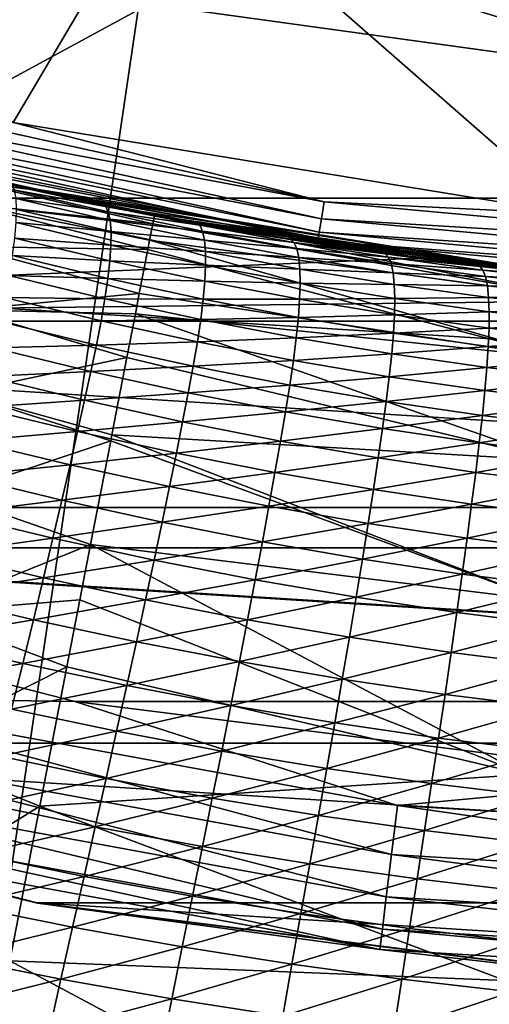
# Model space of a CAD drawing. Header units: metres. Extents: x -25 to 33, y -129 to 30.
# Tile 32 of 84: x -4.75 to -2.46, y -24.95 to -20.15. Entities that reach past the tile are written whole.
import ezdxf

# ---------------------------------------------------------------- set-up
doc = ezdxf.new("R2010")
doc.units = ezdxf.units.M
doc.layers.add('solid_BIDET-ACTIVO_SW0001', color=7, linetype='CONTINUOUS')

msp = doc.modelspace()

# ---------------------------------------------------------------- linework, layer by layer
at = {"layer": 'solid_BIDET-ACTIVO_SW0001'}
for points in [[(-18.012852, -17.456478, 136.924667), (-17.217073, -22.117046, 137.318146), (0.60133, -17.505646, 136.979309)], [(-17.217073, -22.117046, 137.318146), (-16.422796, -26.764978, 137.761902), (0.60133, -17.505646, 136.979309)], [(-16.422796, -26.764978, 137.761902), (0.923528, -26.885298, 137.834549), (0.60133, -17.505646, 136.979309)], [(15, -17.783419, 104), (-15, -93.47686, 104), (15, -93.47686, 104)], [(4.170335, -20.070393, 104), (-15, -93.47686, 104), (15, -17.783419, 104)], [(-4.784013, -20.652565, 108), (-6.622768, -18.642231, 108), (-4.024666, -19.369257, 108)], [(-15.871396, -19.18504, 9), (15.87161, -19.184862, 9), (13.344159, -21.022268, 9)], [(-15.871396, -19.18504, 9), (13.344159, -21.022268, 9), (-13.34397, -21.022388, 9)], [(-4.170156, -20.070431, 104), (-6.862266, -19.317131, 104), (-15, -93.47686, 104)], [(-2.048757, -21.100185, 108), (-4.784013, -20.652565, 108), (-4.024666, -19.369257, 108)], [(-2.048757, -21.100185, 108), (-4.024666, -19.369257, 108), (-1.352974, -19.737249, 108)], [(0, -20.243784, 106.018234), (-1.352974, -19.737249, 108), (-2.642344, -20.070595, 106.018234)], [(4.170335, -20.070393, 104), (1.401935, -20.451702, 104), (-15, -93.47686, 104)], [(-1.401779, -20.451714, 104), (-4.170156, -20.070431, 104), (-15, -93.47686, 104)], [(-2.642344, -20.070595, 106.018234), (-4.170156, -20.070431, 104), (-1.401779, -20.451714, 104)], [(0, -20.243784, 106.018234), (-2.642344, -20.070595, 106.018234), (-1.401779, -20.451714, 104)], [(1.401935, -20.451702, 104), (-1.401779, -20.451714, 104), (-15, -93.47686, 104)], [(-5.903835, -20.544968, 108.05735), (-5.880717, -20.464518, 108.014687), (-3.269462, -21.040197, 108.014687)], [(-3.269462, -21.040197, 108.014687), (-5.880717, -20.464518, 108.014687), (-4.784013, -20.652565, 108)], [(-5.922175, -20.608789, 108.123817), (-5.903835, -20.544968, 108.05735), (-3.282315, -21.122911, 108.05735)], [(-3.282315, -21.122911, 108.05735), (-5.903835, -20.544968, 108.05735), (-3.269462, -21.040197, 108.014687)], [(-5.933938, -20.649721, 108.207565), (-5.922175, -20.608789, 108.123817), (-3.292511, -21.188528, 108.123817)], [(-3.292511, -21.188528, 108.123817), (-5.922175, -20.608789, 108.123817), (-3.282315, -21.122911, 108.05735)], [(-3.29905, -21.230612, 108.207565), (-5.933938, -20.649721, 108.207565), (-3.292511, -21.188528, 108.123817)], [(-3.29905, -21.230612, 108.207565), (-4.801192, -20.957064, 108.300003), (-5.933938, -20.649721, 108.207565)], [(-3.269462, -21.040197, 108.014687), (-4.784013, -20.652565, 108), (-2.048757, -21.100185, 108)], [(-2.808137, -21.315229, 14), (-5.562371, -20.767395, 14), (-10.181882, -21.622168, 14)], [(-5.329843, -20.828894, 72.077637), (-5.562371, -20.767395, 14), (-2.808137, -21.315229, 14)], [(-5.329843, -20.828894, 72.077637), (-2.808137, -21.315229, 14), (-4.708352, -20.978117, 72.015648)], [(-4.954183, -20.950109, 72.787956), (-5.329843, -20.828894, 72.077637), (-4.708352, -20.978117, 72.015648)], [(-4.807146, -20.946548, 127.040718), (-5.018242, -20.906153, 126.771698), (-4.663294, -20.98818, 126.771698)], [(-4.801192, -20.957064, 108.300003), (-4.663294, -20.98818, 126.771698), (-5.018242, -20.906153, 126.771698)], [(-5.012037, -21.048872, 73.69931), (-4.954183, -20.950109, 72.787956), (-4.103165, -21.147228, 72.911377)], [(-4.954183, -20.950109, 72.787956), (-4.095238, -21.106375, 72), (-4.103165, -21.147228, 72.911377)], [(-4.954183, -20.950109, 72.787956), (-4.708352, -20.978117, 72.015648), (-4.095238, -21.106375, 72)], [(-4.350384, -21.048605, 127.040581), (-4.807146, -20.946548, 127.040718), (-4.663294, -20.98818, 126.771698)], [(-4.790279, -20.956923, 127.310486), (-4.807146, -20.946548, 127.040718), (-4.350384, -21.048605, 127.040581)], [(-4.801192, -20.957064, 108.300003), (-2.028115, -21.404129, 108.300003), (-4.663294, -20.98818, 126.771698)], [(-3.29905, -21.230612, 108.207565), (-2.028115, -21.404129, 108.300003), (-4.801192, -20.957064, 108.300003)], [(-4.333136, -21.060858, 127.310272), (-4.790279, -20.956923, 127.310486), (-4.350384, -21.048605, 127.040581)], [(-4.777789, -20.982512, 127.578835), (-4.790279, -20.956923, 127.310486), (-4.333136, -21.060858, 127.310272)], [(-4.708352, -20.978117, 72.015648), (-2.808137, -21.315229, 14), (-4.095238, -21.106375, 72)], [(-13.34397, -21.022388, 9), (13.344159, -21.022268, 9), (10.598993, -22.531054, 9)], [(-13.34397, -21.022388, 9), (10.598993, -22.531054, 9), (-10.598856, -22.53112, 9)], [(-4.319983, -21.088156, 127.578453), (-4.777789, -20.982512, 127.578835), (-4.333136, -21.060858, 127.310272)], [(-4.769588, -21.023685, 127.846985), (-4.777789, -20.982512, 127.578835), (-4.319983, -21.088156, 127.578453)], [(-4.310838, -21.130852, 127.846222), (-4.769588, -21.023685, 127.846985), (-4.319983, -21.088156, 127.578453)], [(-4.766521, -21.076668, 128.113724), (-4.769588, -21.023685, 127.846985), (-4.310838, -21.130852, 127.846222)], [(-4.350384, -21.048605, 127.040581), (-4.663294, -20.98818, 126.771698), (-4.299979, -21.065617, 126.771698)], [(-2.028115, -21.404129, 108.300003), (-4.299979, -21.065617, 126.771698), (-4.663294, -20.98818, 126.771698)], [(-5.012037, -21.048872, 73.69931), (-4.103165, -21.147228, 72.911377), (-4.118686, -21.227221, 73.56424)], [(-5.012037, -21.048872, 73.69931), (-4.118686, -21.227221, 73.56424), (-4.127335, -21.271795, 73.828041)], [(-5.008961, -21.258068, 74.631821), (-5.012037, -21.048872, 73.69931), (-4.127335, -21.271795, 73.828041)], [(-4.350384, -21.048605, 127.040581), (-4.299979, -21.065617, 126.771698), (-3.928018, -21.138134, 126.771698)], [(-3.89217, -21.140491, 127.040573), (-4.350384, -21.048605, 127.040581), (-3.928018, -21.138134, 126.771698)], [(-4.333136, -21.060858, 127.310272), (-4.350384, -21.048605, 127.040581), (-3.89217, -21.140491, 127.040573)], [(-3.874989, -21.154394, 127.310326), (-4.333136, -21.060858, 127.310272), (-3.89217, -21.140491, 127.040573)], [(-4.319983, -21.088156, 127.578453), (-4.333136, -21.060858, 127.310272), (-3.874989, -21.154394, 127.310326)], [(-2.028115, -21.404129, 108.300003), (-3.928018, -21.138134, 126.771698), (-4.299979, -21.065617, 126.771698)], [(-3.282315, -21.122911, 108.05735), (-3.269462, -21.040197, 108.014687), (-0.606645, -21.284061, 108.014687)], [(-0.606645, -21.284061, 108.014687), (-3.269462, -21.040197, 108.014687), (-2.048757, -21.100185, 108)], [(-4.768597, -21.141068, 128.377701), (-4.766521, -21.076668, 128.113724), (-4.306562, -21.185234, 128.112457)], [(-4.306562, -21.185234, 128.112457), (-4.766521, -21.076668, 128.113724), (-4.310838, -21.130852, 127.846222)], [(-3.861591, -21.183111, 127.578468), (-4.319983, -21.088156, 127.578453), (-3.874989, -21.154394, 127.310326)], [(-4.310838, -21.130852, 127.846222), (-4.319983, -21.088156, 127.578453), (-3.861591, -21.183111, 127.578468)], [(-4.103165, -21.147228, 72.911377), (-4.095238, -21.106375, 72), (-2.066794, -21.502686, 73.423149)], [(-4.095238, -21.106375, 72), (-2.808137, -21.315229, 14), (-2.057056, -21.401367, 72)], [(-4.095238, -21.106375, 72), (-2.057056, -21.401367, 72), (-2.066794, -21.502686, 73.423149)], [(-3.292511, -21.188528, 108.123817), (-3.282315, -21.122911, 108.05735), (-0.60903, -21.367735, 108.05735)], [(-0.60903, -21.367735, 108.05735), (-3.282315, -21.122911, 108.05735), (-0.606645, -21.284061, 108.014687)], [(-4.775652, -21.216412, 128.637527), (-4.768597, -21.141068, 128.377701), (-4.307163, -21.250921, 128.375885)], [(-4.307163, -21.250921, 128.375885), (-4.768597, -21.141068, 128.377701), (-4.306562, -21.185234, 128.112457)], [(-3.851891, -21.226967, 127.846008), (-4.310838, -21.130852, 127.846222), (-3.861591, -21.183111, 127.578468)], [(-4.306562, -21.185234, 128.112457), (-4.310838, -21.130852, 127.846222), (-3.851891, -21.226967, 127.846008)], [(-4.118686, -21.227221, 73.56424), (-4.103165, -21.147228, 72.911377), (-2.066794, -21.502686, 73.423149)], [(-3.89217, -21.140491, 127.040573), (-3.928018, -21.138134, 126.771698), (-3.547141, -21.205372, 126.771698)], [(-2.028115, -21.404129, 108.300003), (-3.547141, -21.205372, 126.771698), (-3.928018, -21.138134, 126.771698)], [(-3.43255, -21.2222, 127.04068), (-3.89217, -21.140491, 127.040573), (-3.547141, -21.205372, 126.771698)], [(-3.874989, -21.154394, 127.310326), (-3.89217, -21.140491, 127.040573), (-3.43255, -21.2222, 127.04068)], [(-3.415844, -21.237539, 127.3106), (-3.874989, -21.154394, 127.310326), (-3.43255, -21.2222, 127.04068)], [(-3.861591, -21.183111, 127.578468), (-3.874989, -21.154394, 127.310326), (-3.415844, -21.237539, 127.3106)], [(-4.78746, -21.302422, 128.893036), (-4.775652, -21.216412, 128.637527), (-4.312483, -21.327431, 128.635147)], [(-4.312483, -21.327431, 128.635147), (-4.775652, -21.216412, 128.637527), (-4.307163, -21.250921, 128.375885)], [(-4.307163, -21.250921, 128.375885), (-4.306562, -21.185234, 128.112457), (-3.846743, -21.282446, 128.111908)], [(-3.846743, -21.282446, 128.111908), (-4.306562, -21.185234, 128.112457), (-3.851891, -21.226967, 127.846008)], [(-3.402583, -21.26741, 127.578819), (-3.861591, -21.183111, 127.578468), (-3.415844, -21.237539, 127.3106)], [(-3.851891, -21.226967, 127.846008), (-3.861591, -21.183111, 127.578468), (-3.402583, -21.26741, 127.578819)], [(-3.43255, -21.2222, 127.04068), (-3.547141, -21.205372, 126.771698), (-3.157316, -21.266907, 126.771698)], [(-2.028115, -21.404129, 108.300003), (-3.157316, -21.266907, 126.771698), (-3.547141, -21.205372, 126.771698)], [(-3.29905, -21.230612, 108.207565), (-3.292511, -21.188528, 108.123817), (-0.610922, -21.434111, 108.123817)], [(-0.610922, -21.434111, 108.123817), (-3.292511, -21.188528, 108.123817), (-0.60903, -21.367735, 108.05735)], [(-5.014028, -21.565935, 75.565186), (-5.008961, -21.258068, 74.631821), (-4.16918, -21.487461, 74.759201)], [(-5.008961, -21.258068, 74.631821), (-4.127335, -21.271795, 73.828041), (-4.16918, -21.487461, 74.759201)], [(-4.312483, -21.327431, 128.635147), (-4.307163, -21.250921, 128.375885), (-3.846154, -21.349184, 128.374954)], [(-3.846154, -21.349184, 128.374954), (-4.307163, -21.250921, 128.375885), (-3.846743, -21.282446, 128.111908)], [(-4.127335, -21.271795, 73.828041), (-4.118686, -21.227221, 73.56424), (-2.095812, -21.804579, 74.817322)], [(-4.118686, -21.227221, 73.56424), (-2.066794, -21.502686, 73.423149), (-2.095812, -21.804579, 74.817322)], [(-3.392686, -21.312107, 127.846252), (-3.851891, -21.226967, 127.846008), (-3.402583, -21.26741, 127.578819)], [(-3.846743, -21.282446, 128.111908), (-3.851891, -21.226967, 127.846008), (-3.392686, -21.312107, 127.846252)], [(-2.971697, -21.293699, 127.040871), (-3.43255, -21.2222, 127.04068), (-3.157316, -21.266907, 126.771698)], [(-3.415844, -21.237539, 127.3106), (-3.43255, -21.2222, 127.04068), (-2.971697, -21.293699, 127.040871)], [(-2.955834, -21.310272, 127.311043), (-3.415844, -21.237539, 127.3106), (-2.971697, -21.293699, 127.040871)], [(-3.402583, -21.26741, 127.578819), (-3.415844, -21.237539, 127.3106), (-2.955834, -21.310272, 127.311043)], [(-2.943055, -21.341063, 127.57943), (-3.402583, -21.26741, 127.578819), (-2.955834, -21.310272, 127.311043)], [(-3.392686, -21.312107, 127.846252), (-3.402583, -21.26741, 127.578819), (-2.943055, -21.341063, 127.57943)], [(-0.612135, -21.476683, 108.207565), (-3.29905, -21.230612, 108.207565), (-0.610922, -21.434111, 108.123817)], [(-0.612135, -21.476683, 108.207565), (-2.028115, -21.404129, 108.300003), (-3.29905, -21.230612, 108.207565)], [(-2.971697, -21.293699, 127.040871), (-3.157316, -21.266907, 126.771698), (-2.758915, -21.32225, 126.771698)], [(-2.028115, -21.404129, 108.300003), (-2.758915, -21.32225, 126.771698), (-3.157316, -21.266907, 126.771698)], [(0.000052, -21.5, 14), (-2.808137, -21.315229, 14), (-10.181882, -21.622168, 14)], [(-4.803943, -21.399313, 129.145294), (-4.78746, -21.302422, 128.893036), (-4.322304, -21.414549, 128.890259)], [(-4.322304, -21.414549, 128.890259), (-4.78746, -21.302422, 128.893036), (-4.312483, -21.327431, 128.635147)], [(-4.16918, -21.487461, 74.759201), (-4.127335, -21.271795, 73.828041), (-2.095812, -21.804579, 74.817322)], [(-3.386977, -21.368416, 128.111938), (-3.846743, -21.282446, 128.111908), (-3.392686, -21.312107, 127.846252)], [(-3.846154, -21.349184, 128.374954), (-3.846743, -21.282446, 128.111908), (-3.386977, -21.368416, 128.111938)], [(-2.933282, -21.386326, 127.84687), (-3.392686, -21.312107, 127.846252), (-2.943055, -21.341063, 127.57943)], [(-3.386977, -21.368416, 128.111938), (-3.392686, -21.312107, 127.846252), (-2.933282, -21.386326, 127.84687)], [(-2.509784, -21.354961, 127.04113), (-2.971697, -21.293699, 127.040871), (-2.758915, -21.32225, 126.771698)], [(-2.955834, -21.310272, 127.311043), (-2.971697, -21.293699, 127.040871), (-2.509784, -21.354961, 127.04113)], [(-2.495094, -21.37258, 127.311615), (-2.955834, -21.310272, 127.311043), (-2.509784, -21.354961, 127.04113)], [(-2.943055, -21.341063, 127.57943), (-2.955834, -21.310272, 127.311043), (-2.495094, -21.37258, 127.311615)], [(-2.057056, -21.401367, 72), (-2.808137, -21.315229, 14), (0.000052, -21.5, 14)], [(-4.322304, -21.414549, 128.890259), (-4.312483, -21.327431, 128.635147), (-3.849973, -21.426697, 128.63382)], [(-3.849973, -21.426697, 128.63382), (-4.312483, -21.327431, 128.635147), (-3.846154, -21.349184, 128.374954)], [(-3.849973, -21.426697, 128.63382), (-3.846154, -21.349184, 128.374954), (-3.385461, -21.435993, 128.374771)], [(-3.385461, -21.435993, 128.374771), (-3.846154, -21.349184, 128.374954), (-3.386977, -21.368416, 128.111938)], [(-2.483103, -21.404081, 127.580231), (-2.943055, -21.341063, 127.57943), (-2.495094, -21.37258, 127.311615)], [(-2.933282, -21.386326, 127.84687), (-2.943055, -21.341063, 127.57943), (-2.483103, -21.404081, 127.580231)], [(-2.509784, -21.354961, 127.04113), (-2.758915, -21.32225, 126.771698), (-2.35203, -21.37096, 126.771698)], [(-2.028115, -21.404129, 108.300003), (-2.35203, -21.37096, 126.771698), (-2.758915, -21.32225, 126.771698)], [(-2.046989, -21.405962, 127.041428), (-2.509784, -21.354961, 127.04113), (-2.35203, -21.37096, 126.771698)], [(-2.495094, -21.37258, 127.311615), (-2.509784, -21.354961, 127.04113), (-2.046989, -21.405962, 127.041428)], [(-4.825113, -21.506376, 129.394196), (-4.803943, -21.399313, 129.145294), (-4.336549, -21.512518, 129.142273)], [(-4.336549, -21.512518, 129.142273), (-4.803943, -21.399313, 129.145294), (-4.322304, -21.414549, 128.890259)], [(-2.92729, -21.44323, 128.112457), (-3.386977, -21.368416, 128.111938), (-2.933282, -21.386326, 127.84687)], [(-3.385461, -21.435993, 128.374771), (-3.386977, -21.368416, 128.111938), (-2.92729, -21.44323, 128.112457)], [(-2.47374, -21.449682, 127.847755), (-2.933282, -21.386326, 127.84687), (-2.483103, -21.404081, 127.580231)], [(-2.92729, -21.44323, 128.112457), (-2.933282, -21.386326, 127.84687), (-2.47374, -21.449682, 127.847755)], [(-2.033759, -21.42445, 127.312263), (-2.495094, -21.37258, 127.311615), (-2.046989, -21.405962, 127.041428)], [(-2.483103, -21.404081, 127.580231), (-2.495094, -21.37258, 127.311615), (-2.033759, -21.42445, 127.312263)], [(-2.022822, -21.456486, 127.581154), (-2.483103, -21.404081, 127.580231), (-2.033759, -21.42445, 127.312263)], [(-2.47374, -21.449682, 127.847755), (-2.483103, -21.404081, 127.580231), (-2.022822, -21.456486, 127.581154)], [(-4.336549, -21.512518, 129.142273), (-4.322304, -21.414549, 128.890259), (-3.857994, -21.514832, 128.888687)], [(-3.857994, -21.514832, 128.888687), (-4.322304, -21.414549, 128.890259), (-3.849973, -21.426697, 128.63382)], [(-3.857994, -21.514832, 128.888687), (-3.849973, -21.426697, 128.63382), (-3.387997, -21.514353, 128.633377)], [(-3.387997, -21.514353, 128.633377), (-3.849973, -21.426697, 128.63382), (-3.385461, -21.435993, 128.374771)], [(-3.387997, -21.514353, 128.633377), (-3.385461, -21.435993, 128.374771), (-2.925084, -21.511459, 128.375168)], [(-2.925084, -21.511459, 128.375168), (-3.385461, -21.435993, 128.374771), (-2.92729, -21.44323, 128.112457)], [(-2.467713, -21.506983, 128.113342), (-2.92729, -21.44323, 128.112457), (-2.47374, -21.449682, 127.847755)], [(-2.925084, -21.511459, 128.375168), (-2.92729, -21.44323, 128.112457), (-2.467713, -21.506983, 128.113342)], [(-2.014117, -21.502241, 127.848824), (-2.47374, -21.449682, 127.847755), (-2.022822, -21.456486, 127.581154)], [(-2.467713, -21.506983, 128.113342), (-2.47374, -21.449682, 127.847755), (-2.014117, -21.502241, 127.848824)], [(0.000052, -21.5, 14), (-10.181882, -21.622168, 14), (10.182508, -21.621872, 14)], [(-5.014028, -21.565935, 75.565186), (-4.16918, -21.487461, 74.759201), (-4.18845, -21.586777, 75.089943)], [(-4.850764, -21.623367, 129.641632), (-4.825113, -21.506376, 129.394196), (-4.35523, -21.620581, 129.390915)], [(-4.35523, -21.620581, 129.390915), (-4.825113, -21.506376, 129.394196), (-4.336549, -21.512518, 129.142273)], [(-4.18845, -21.586777, 75.089943), (-4.16918, -21.487461, 74.759201), (-2.095812, -21.804579, 74.817322)], [(-2.465025, -21.575699, 128.376053), (-2.925084, -21.511459, 128.375168), (-2.467713, -21.506983, 128.113342)], [(-2.008272, -21.559774, 128.114471), (-2.467713, -21.506983, 128.113342), (-2.014117, -21.502241, 127.848824)], [(-2.465025, -21.575699, 128.376053), (-2.467713, -21.506983, 128.113342), (-2.008272, -21.559774, 128.114471)], [(-4.35523, -21.620581, 129.390915), (-4.336549, -21.512518, 129.142273), (-3.870143, -21.613861, 129.140579)], [(-3.870143, -21.613861, 129.140579), (-4.336549, -21.512518, 129.142273), (-3.857994, -21.514832, 128.888687)], [(-3.870143, -21.613861, 129.140579), (-3.857994, -21.514832, 128.888687), (-3.394393, -21.603411, 128.888107)], [(-3.394393, -21.603411, 128.888107), (-3.857994, -21.514832, 128.888687), (-3.387997, -21.514353, 128.633377)], [(-3.394393, -21.603411, 128.888107), (-3.387997, -21.514353, 128.633377), (-2.926534, -21.590523, 128.633636)], [(-2.926534, -21.590523, 128.633636), (-3.387997, -21.514353, 128.633377), (-2.925084, -21.511459, 128.375168)], [(-2.926534, -21.590523, 128.633636), (-2.925084, -21.511459, 128.375168), (-2.465025, -21.575699, 128.376053)], [(-5.042132, -21.970745, 76.483131), (-5.014028, -21.565935, 75.565186), (-4.229548, -21.79859, 75.688538)], [(-5.014028, -21.565935, 75.565186), (-4.18845, -21.586777, 75.089943), (-4.229548, -21.79859, 75.688538)], [(-4.229548, -21.79859, 75.688538), (-4.18845, -21.586777, 75.089943), (-2.143517, -22.300901, 76.154152)], [(-4.18845, -21.586777, 75.089943), (-2.095812, -21.804579, 74.817322), (-2.143517, -22.300901, 76.154152)], [(-3.404578, -21.703468, 129.139984), (-3.870143, -21.613861, 129.140579), (-3.394393, -21.603411, 128.888107)], [(-3.404578, -21.703468, 129.139984), (-3.394393, -21.603411, 128.888107), (-2.931463, -21.680408, 128.888367)], [(-2.931463, -21.680408, 128.888367), (-3.394393, -21.603411, 128.888107), (-2.926534, -21.590523, 128.633636)], [(-2.931463, -21.680408, 128.888367), (-2.926534, -21.590523, 128.633636), (-2.465563, -21.655338, 128.634476)], [(-2.465563, -21.655338, 128.634476), (-2.926534, -21.590523, 128.633636), (-2.465025, -21.575699, 128.376053)], [(-2.465563, -21.655338, 128.634476), (-2.465025, -21.575699, 128.376053), (-2.005288, -21.628836, 128.377243)], [(-2.005288, -21.628836, 128.377243), (-2.465025, -21.575699, 128.376053), (-2.008272, -21.559774, 128.114471)], [(-10.181882, -21.622168, 14), (7.393621, -22.726805, 14), (10.182508, -21.621872, 14)], [(-10.181882, -21.622168, 14), (-7.393018, -22.727001, 14), (7.393621, -22.726805, 14)], [(-4.880622, -21.751245, 129.888245), (-4.850764, -21.623367, 129.641632), (-4.378148, -21.738447, 129.637955)], [(-4.378148, -21.738447, 129.637955), (-4.850764, -21.623367, 129.641632), (-4.35523, -21.620581, 129.390915)], [(-4.378148, -21.738447, 129.637955), (-4.35523, -21.620581, 129.390915), (-3.88643, -21.722984, 129.388992)], [(-3.88643, -21.722984, 129.388992), (-4.35523, -21.620581, 129.390915), (-3.870143, -21.613861, 129.140579)], [(-3.88643, -21.722984, 129.388992), (-3.870143, -21.613861, 129.140579), (-3.404578, -21.703468, 129.139984)], [(-2.005066, -21.708935, 128.635696), (-2.465563, -21.655338, 128.634476), (-2.005288, -21.628836, 128.377243)], [(-2.939803, -21.781445, 129.14032), (-3.404578, -21.703468, 129.139984), (-2.931463, -21.680408, 128.888367)], [(-2.939803, -21.781445, 129.14032), (-2.931463, -21.680408, 128.888367), (-2.469166, -21.745956, 128.889267)], [(-2.469166, -21.745956, 128.889267), (-2.931463, -21.680408, 128.888367), (-2.465563, -21.655338, 128.634476)], [(-2.469166, -21.745956, 128.889267), (-2.465563, -21.655338, 128.634476), (-2.005066, -21.708935, 128.635696)], [(-4.405023, -21.86709, 129.884109), (-4.880622, -21.751245, 129.888245), (-4.378148, -21.738447, 129.637955)], [(-4.405023, -21.86709, 129.884109), (-4.378148, -21.738447, 129.637955), (-3.906666, -21.841858, 129.635529)], [(-3.906666, -21.841858, 129.635529), (-4.378148, -21.738447, 129.637955), (-3.88643, -21.722984, 129.388992)], [(-3.906666, -21.841858, 129.635529), (-3.88643, -21.722984, 129.388992), (-3.418562, -21.813681, 129.388245)], [(-3.418562, -21.813681, 129.388245), (-3.88643, -21.722984, 129.388992), (-3.404578, -21.703468, 129.139984)], [(-3.418562, -21.813681, 129.388245), (-3.404578, -21.703468, 129.139984), (-2.939803, -21.781445, 129.14032)], [(-2.475769, -21.847908, 129.141357), (-2.939803, -21.781445, 129.14032), (-2.469166, -21.745956, 128.889267)], [(-2.475769, -21.847908, 129.141357), (-2.469166, -21.745956, 128.889267), (-2.007465, -21.800186, 128.890625)], [(-2.007465, -21.800186, 128.890625), (-2.469166, -21.745956, 128.889267), (-2.005066, -21.708935, 128.635696)], [(-4.914557, -21.89126, 130.131149), (-4.880622, -21.751245, 129.888245), (-4.405023, -21.86709, 129.884109)], [(-2.951566, -21.892752, 129.388443), (-3.418562, -21.813681, 129.388245), (-2.939803, -21.781445, 129.14032)], [(-2.951566, -21.892752, 129.388443), (-2.939803, -21.781445, 129.14032), (-2.475769, -21.847908, 129.141357)], [(-5.042132, -21.970745, 76.483131), (-4.229548, -21.79859, 75.688538), (-4.302819, -22.17622, 76.539635)], [(-3.930577, -21.971432, 129.88089), (-4.405023, -21.86709, 129.884109), (-3.906666, -21.841858, 129.635529)], [(-4.302819, -22.17622, 76.539635), (-4.229548, -21.79859, 75.688538), (-2.143517, -22.300901, 76.154152)], [(-3.930577, -21.971432, 129.88089), (-3.906666, -21.841858, 129.635529), (-3.43617, -21.933651, 129.634155)], [(-3.43617, -21.933651, 129.634155), (-3.906666, -21.841858, 129.635529), (-3.418562, -21.813681, 129.388245)], [(-3.43617, -21.933651, 129.634155), (-3.418562, -21.813681, 129.388245), (-2.951566, -21.892752, 129.388443)], [(-2.012426, -21.902975, 129.142914), (-2.475769, -21.847908, 129.141357), (-2.007465, -21.800186, 128.890625)], [(-4.951854, -22.04245, 130.364105), (-4.914557, -21.89126, 130.131149), (-4.435725, -22.007702, 130.126526)], [(-4.435725, -22.007702, 130.126526), (-4.914557, -21.89126, 130.131149), (-4.405023, -21.86709, 129.884109)], [(-4.435725, -22.007702, 130.126526), (-4.405023, -21.86709, 129.884109), (-3.930577, -21.971432, 129.88089)], [(-2.485387, -21.960278, 129.389389), (-2.951566, -21.892752, 129.388443), (-2.475769, -21.847908, 129.141357)], [(-2.485387, -21.960278, 129.389389), (-2.475769, -21.847908, 129.141357), (-2.012426, -21.902975, 129.142914)], [(-3.457137, -22.064278, 129.878494), (-3.930577, -21.971432, 129.88089), (-3.43617, -21.933651, 129.634155)], [(-3.457137, -22.064278, 129.878494), (-3.43617, -21.933651, 129.634155), (-2.966595, -22.013863, 129.633667)], [(-2.966595, -22.013863, 129.633667), (-3.43617, -21.933651, 129.634155), (-2.951566, -21.892752, 129.388443)], [(-2.966595, -22.013863, 129.633667), (-2.951566, -21.892752, 129.388443), (-2.485387, -21.960278, 129.389389)], [(-2.019964, -22.016354, 129.390869), (-2.485387, -21.960278, 129.389389), (-2.012426, -21.902975, 129.142914)], [(-5.097475, -22.470312, 77.369698), (-5.042132, -21.970745, 76.483131), (-4.308381, -22.204885, 76.596504)], [(-5.042132, -21.970745, 76.483131), (-4.302819, -22.17622, 76.539635), (-4.308381, -22.204885, 76.596504)], [(-3.958034, -22.112803, 130.122391), (-4.435725, -22.007702, 130.126526), (-3.930577, -21.971432, 129.88089)], [(-3.958034, -22.112803, 130.122391), (-3.930577, -21.971432, 129.88089), (-3.457137, -22.064278, 129.878494)], [(-2.49788, -22.082541, 129.633881), (-2.966595, -22.013863, 129.633667), (-2.485387, -21.960278, 129.389389)], [(-2.49788, -22.082541, 129.633881), (-2.485387, -21.960278, 129.389389), (-2.019964, -22.016354, 129.390869)], [(-4.469582, -22.159456, 130.359268), (-4.951854, -22.04245, 130.364105), (-4.435725, -22.007702, 130.126526)], [(-4.469582, -22.159456, 130.359268), (-4.435725, -22.007702, 130.126526), (-3.958034, -22.112803, 130.122391)], [(-2.984639, -22.145618, 129.876785), (-3.457137, -22.064278, 129.878494), (-2.966595, -22.013863, 129.633667)], [(-2.984639, -22.145618, 129.876785), (-2.966595, -22.013863, 129.633667), (-2.49788, -22.082541, 129.633881)], [(-2.029962, -22.139734, 129.634644), (-2.49788, -22.082541, 129.633881), (-2.019964, -22.016354, 129.390869)], [(-4.992577, -22.204868, 130.587402), (-4.951854, -22.04245, 130.364105), (-4.469582, -22.159456, 130.359268)], [(-3.481341, -22.206526, 130.118729), (-3.958034, -22.112803, 130.122391), (-3.457137, -22.064278, 129.878494)], [(-3.481341, -22.206526, 130.118729), (-3.457137, -22.064278, 129.878494), (-2.984639, -22.145618, 129.876785)], [(-2.513019, -22.215452, 129.875687), (-2.984639, -22.145618, 129.876785), (-2.49788, -22.082541, 129.633881)], [(-2.513019, -22.215452, 129.875687), (-2.49788, -22.082541, 129.633881), (-2.029962, -22.139734, 129.634644)], [(-3.988411, -22.265257, 130.354523), (-4.469582, -22.159456, 130.359268), (-3.958034, -22.112803, 130.122391)], [(-3.988411, -22.265257, 130.354523), (-3.958034, -22.112803, 130.122391), (-3.481341, -22.206526, 130.118729)], [(-4.506654, -22.322367, 130.58255), (-4.992577, -22.204868, 130.587402), (-4.469582, -22.159456, 130.359268)], [(-4.506654, -22.322367, 130.58255), (-4.469582, -22.159456, 130.359268), (-3.988411, -22.265257, 130.354523)], [(-4.308381, -22.204885, 76.596504), (-4.302819, -22.17622, 76.539635), (-2.20894, -22.98155, 77.40641)], [(-4.302819, -22.17622, 76.539635), (-2.143517, -22.300901, 76.154152), (-2.20894, -22.98155, 77.40641)], [(-3.005584, -22.288818, 130.115524), (-3.481341, -22.206526, 130.118729), (-2.984639, -22.145618, 129.876785)], [(-3.005584, -22.288818, 130.115524), (-2.984639, -22.145618, 129.876785), (-2.513019, -22.215452, 129.875687)], [(-2.042215, -22.273785, 129.875061), (-2.513019, -22.215452, 129.875687), (-2.029962, -22.139734, 129.634644)], [(-5.097475, -22.470312, 77.369698), (-4.308381, -22.204885, 76.596504), (-4.40661, -22.711147, 77.47921)], [(-5.035944, -22.376747, 130.799133), (-4.992577, -22.204868, 130.587402), (-4.506654, -22.322367, 130.58255)], [(-4.40661, -22.711147, 77.47921), (-4.308381, -22.204885, 76.596504), (-2.20894, -22.98155, 77.40641)], [(-3.508209, -22.359777, 130.349945), (-3.988411, -22.265257, 130.354523), (-3.481341, -22.206526, 130.118729)], [(-3.508209, -22.359777, 130.349945), (-3.481341, -22.206526, 130.118729), (-3.005584, -22.288818, 130.115524)], [(-2.530703, -22.359638, 130.112762), (-3.005584, -22.288818, 130.115524), (-2.513019, -22.215452, 129.875687)], [(-2.530703, -22.359638, 130.112762), (-2.513019, -22.215452, 129.875687), (-2.042215, -22.273785, 129.875061)], [(-4.021768, -22.428766, 130.577408), (-4.506654, -22.322367, 130.58255), (-3.988411, -22.265257, 130.354523)], [(-4.021768, -22.428766, 130.577408), (-3.988411, -22.265257, 130.354523), (-3.508209, -22.359777, 130.349945)], [(-2.056636, -22.418947, 130.110428), (-2.530703, -22.359638, 130.112762), (-2.042215, -22.273785, 129.875061)], [(-4.546204, -22.494818, 130.794601), (-5.035944, -22.376747, 130.799133), (-4.506654, -22.322367, 130.58255)], [(-4.546204, -22.494818, 130.794601), (-4.506654, -22.322367, 130.58255), (-4.021768, -22.428766, 130.577408)], [(-3.028915, -22.442926, 130.345566), (-3.508209, -22.359777, 130.349945), (-3.005584, -22.288818, 130.115524)], [(-3.028915, -22.442926, 130.345566), (-3.005584, -22.288818, 130.115524), (-2.530703, -22.359638, 130.112762)], [(-3.537794, -22.52396, 130.572128), (-4.021768, -22.428766, 130.577408), (-3.508209, -22.359777, 130.349945)], [(-3.537794, -22.52396, 130.572128), (-3.508209, -22.359777, 130.349945), (-3.028915, -22.442926, 130.345566)], [(-2.550474, -22.514627, 130.341461), (-3.028915, -22.442926, 130.345566), (-2.530703, -22.359638, 130.112762)], [(-2.550474, -22.514627, 130.341461), (-2.530703, -22.359638, 130.112762), (-2.056636, -22.418947, 130.110428)], [(-5.083455, -22.561058, 131.002625), (-5.035944, -22.376747, 130.799133), (-4.546204, -22.494818, 130.794601)], [(-2.072829, -22.5748, 130.337708), (-2.550474, -22.514627, 130.341461), (-2.056636, -22.418947, 130.110428)], [(-4.057412, -22.601873, 130.789459), (-4.546204, -22.494818, 130.794601), (-4.021768, -22.428766, 130.577408)], [(-4.057412, -22.601873, 130.789459), (-4.021768, -22.428766, 130.577408), (-3.537794, -22.52396, 130.572128)], [(-3.054681, -22.607828, 130.566833), (-3.537794, -22.52396, 130.572128), (-3.028915, -22.442926, 130.345566)], [(-3.054681, -22.607828, 130.566833), (-3.028915, -22.442926, 130.345566), (-2.550474, -22.514627, 130.341461)], [(-5.224807, -23.041832, 78.203644), (-5.097475, -22.470312, 77.369698), (-4.40661, -22.711147, 77.47921)], [(-4.58965, -22.679413, 130.998383), (-5.083455, -22.561058, 131.002625), (-4.546204, -22.494818, 130.794601)], [(-4.58965, -22.679413, 130.998383), (-4.546204, -22.494818, 130.794601), (-4.057412, -22.601873, 130.789459)], [(-2.572379, -22.680262, 130.561646), (-3.054681, -22.607828, 130.566833), (-2.550474, -22.514627, 130.341461)], [(-2.572379, -22.680262, 130.561646), (-2.550474, -22.514627, 130.341461), (-2.072829, -22.5748, 130.337708)], [(-10.598856, -22.53112, 9), (10.598993, -22.531054, 9), (7.695681, -23.680094, 9)], [(-10.598856, -22.53112, 9), (7.695681, -23.680094, 9), (-7.695598, -23.68012, 9)], [(-5.133646, -22.754587, 131.194366), (-5.083455, -22.561058, 131.002625), (-4.58965, -22.679413, 130.998383)], [(-3.56946, -22.697779, 130.78389), (-4.057412, -22.601873, 130.789459), (-3.537794, -22.52396, 130.572128)], [(-3.56946, -22.697779, 130.78389), (-3.537794, -22.52396, 130.572128), (-3.054681, -22.607828, 130.566833)], [(-4.096677, -22.786804, 130.993179), (-4.58965, -22.679413, 130.998383), (-4.057412, -22.601873, 130.789459)], [(-4.096677, -22.786804, 130.993179), (-4.057412, -22.601873, 130.789459), (-3.56946, -22.697779, 130.78389)], [(-3.082303, -22.782385, 130.778061), (-3.56946, -22.697779, 130.78389), (-3.054681, -22.607828, 130.566833)], [(-3.082303, -22.782385, 130.778061), (-3.054681, -22.607828, 130.566833), (-2.572379, -22.680262, 130.561646)], [(-2.090835, -22.741152, 130.556702), (-2.572379, -22.680262, 130.561646), (-2.072829, -22.5748, 130.337708)], [(-4.635609, -22.873245, 131.190674), (-5.133646, -22.754587, 131.194366), (-4.58965, -22.679413, 130.998383)], [(-4.635609, -22.873245, 131.190674), (-4.58965, -22.679413, 130.998383), (-4.096677, -22.786804, 130.993179)], [(-3.60444, -22.88308, 130.987274), (-4.096677, -22.786804, 130.993179), (-3.56946, -22.697779, 130.78389)], [(-3.60444, -22.88308, 130.987274), (-3.56946, -22.697779, 130.78389), (-3.082303, -22.782385, 130.778061)], [(-2.595899, -22.855556, 130.772202), (-3.082303, -22.782385, 130.778061), (-2.572379, -22.680262, 130.561646)], [(-2.595899, -22.855556, 130.772202), (-2.572379, -22.680262, 130.561646), (-2.090835, -22.741152, 130.556702)], [(-7.393018, -22.727001, 14), (4.483885, -23.475601, 14), (7.393621, -22.726805, 14)], [(-7.393018, -22.727001, 14), (-4.48331, -23.47571, 14), (4.483885, -23.475601, 14)], [(-5.781584, -23.456808, 13.965926), (-4.48331, -23.47571, 14), (-7.393018, -22.727001, 14)], [(-5.224807, -23.041832, 78.203644), (-4.40661, -22.711147, 77.47921), (-4.459, -22.981161, 77.877747)], [(-5.187165, -22.958519, 131.375427), (-5.133646, -22.754587, 131.194366), (-4.635609, -22.873245, 131.190674)], [(-4.459, -22.981161, 77.877747), (-4.40661, -22.711147, 77.47921), (-2.290747, -23.832666, 78.548607)], [(-4.40661, -22.711147, 77.47921), (-2.20894, -22.98155, 77.40641), (-2.290747, -23.832666, 78.548607)], [(-2.110204, -22.917156, 130.766479), (-2.595899, -22.855556, 130.772202), (-2.090835, -22.741152, 130.556702)], [(-4.138266, -22.980968, 131.185715), (-4.635609, -22.873245, 131.190674), (-4.096677, -22.786804, 130.993179)], [(-4.138266, -22.980968, 131.185715), (-4.096677, -22.786804, 130.993179), (-3.60444, -22.88308, 130.987274)], [(-3.112906, -22.968071, 130.980927), (-3.60444, -22.88308, 130.987274), (-3.082303, -22.782385, 130.778061)], [(-3.112906, -22.968071, 130.980927), (-3.082303, -22.782385, 130.778061), (-2.595899, -22.855556, 130.772202)], [(-4.684696, -23.077322, 131.372375), (-5.187165, -22.958519, 131.375427), (-4.635609, -22.873245, 131.190674)], [(-4.684696, -23.077322, 131.372375), (-4.635609, -22.873245, 131.190674), (-4.138266, -22.980968, 131.185715)], [(-3.641537, -23.077589, 131.179825), (-4.138266, -22.980968, 131.185715), (-3.60444, -22.88308, 130.987274)], [(-3.641537, -23.077589, 131.179825), (-3.60444, -22.88308, 130.987274), (-3.112906, -22.968071, 130.980927)], [(-2.622045, -23.041624, 130.97438), (-3.112906, -22.968071, 130.980927), (-2.595899, -22.855556, 130.772202)], [(-2.622045, -23.041624, 130.97438), (-2.595899, -22.855556, 130.772202), (-2.110204, -22.917156, 130.766479)], [(-2.131821, -23.103592, 130.96788), (-2.622045, -23.041624, 130.97438), (-2.110204, -22.917156, 130.766479)], [(-5.243841, -23.172321, 131.545074), (-5.187165, -22.958519, 131.375427), (-4.684696, -23.077322, 131.372375)], [(-5.224807, -23.041832, 78.203644), (-4.459, -22.981161, 77.877747), (-4.522196, -23.306866, 78.309212)], [(-4.182756, -23.185194, 131.367828), (-4.684696, -23.077322, 131.372375), (-4.138266, -22.980968, 131.185715)], [(-4.522196, -23.306866, 78.309212), (-4.459, -22.981161, 77.877747), (-2.290747, -23.832666, 78.548607)], [(-4.182756, -23.185194, 131.367828), (-4.138266, -22.980968, 131.185715), (-3.641537, -23.077589, 131.179825)], [(-3.145402, -23.162928, 131.173279), (-3.641537, -23.077589, 131.179825), (-3.112906, -22.968071, 130.980927)], [(-3.145402, -23.162928, 131.173279), (-3.112906, -22.968071, 130.980927), (-2.622045, -23.041624, 130.97438)], [(-5.330178, -23.715218, 78.982765), (-5.224807, -23.041832, 78.203644), (-4.522196, -23.306866, 78.309212)], [(-2.649842, -23.236816, 131.166382), (-3.145402, -23.162928, 131.173279), (-2.622045, -23.041624, 130.97438)], [(-2.649842, -23.236816, 131.166382), (-2.622045, -23.041624, 130.97438), (-2.131821, -23.103592, 130.96788)], [(-4.736749, -23.291122, 131.542831), (-5.243841, -23.172321, 131.545074), (-4.684696, -23.077322, 131.372375)], [(-4.736749, -23.291122, 131.542831), (-4.684696, -23.077322, 131.372375), (-4.182756, -23.185194, 131.367828)], [(-3.681286, -23.281956, 131.362091), (-4.182756, -23.185194, 131.367828), (-3.641537, -23.077589, 131.179825)], [(-3.681286, -23.281956, 131.362091), (-3.641537, -23.077589, 131.179825), (-3.145402, -23.162928, 131.173279)], [(-2.154837, -23.299093, 131.159424), (-2.649842, -23.236816, 131.166382), (-2.131821, -23.103592, 130.96788)], [(-5.303096, -23.394609, 131.702148), (-5.243841, -23.172321, 131.545074), (-4.736749, -23.291122, 131.542831)], [(-4.229999, -23.398966, 131.538849), (-4.736749, -23.291122, 131.542831), (-4.182756, -23.185194, 131.367828)], [(-4.229999, -23.398966, 131.538849), (-4.182756, -23.185194, 131.367828), (-3.681286, -23.281956, 131.362091)], [(-3.180279, -23.367424, 131.355515), (-3.681286, -23.281956, 131.362091), (-3.145402, -23.162928, 131.173279)], [(-3.180279, -23.367424, 131.355515), (-3.145402, -23.162928, 131.173279), (-2.649842, -23.236816, 131.166382)], [(-3.723551, -23.495676, 131.533478), (-4.229999, -23.398966, 131.538849), (-3.681286, -23.281956, 131.362091)], [(-3.723551, -23.495676, 131.533478), (-3.681286, -23.281956, 131.362091), (-3.180279, -23.367424, 131.355515)], [(-2.679733, -23.441427, 131.34845), (-3.180279, -23.367424, 131.355515), (-2.649842, -23.236816, 131.166382)], [(-2.679733, -23.441427, 131.34845), (-2.649842, -23.236816, 131.166382), (-2.154837, -23.299093, 131.159424)], [(-5.330178, -23.715218, 78.982765), (-4.522196, -23.306866, 78.309212), (-4.65411, -23.986732, 79.07621)], [(-4.791224, -23.513359, 131.700943), (-5.303096, -23.394609, 131.702148), (-4.736749, -23.291122, 131.542831)], [(-4.791224, -23.513359, 131.700943), (-4.736749, -23.291122, 131.542831), (-4.229999, -23.398966, 131.538849)], [(-4.65411, -23.986732, 79.07621), (-4.522196, -23.306866, 78.309212), (-2.290747, -23.832666, 78.548607)], [(-2.17964, -23.503798, 131.341217), (-2.679733, -23.441427, 131.34845), (-2.154837, -23.299093, 131.159424)], [(-3.217416, -23.581072, 131.527084), (-3.723551, -23.495676, 131.533478), (-3.180279, -23.367424, 131.355515)], [(-3.217416, -23.581072, 131.527084), (-3.180279, -23.367424, 131.355515), (-2.679733, -23.441427, 131.34845)], [(-4.279484, -23.621105, 131.697784), (-4.791224, -23.513359, 131.700943), (-4.229999, -23.398966, 131.538849)], [(-4.279484, -23.621105, 131.697784), (-4.229999, -23.398966, 131.538849), (-3.723551, -23.495676, 131.533478)], [(-5.839356, -23.6912, 13.865894), (-2.941122, -24.222322, 13.865894), (-5.781584, -23.456808, 13.965926)], [(-5.781584, -23.456808, 13.965926), (-2.912024, -23.982674, 13.965926), (-4.48331, -23.47571, 14)], [(-2.941122, -24.222322, 13.865894), (-2.912024, -23.982674, 13.965926), (-5.781584, -23.456808, 13.965926)], [(-4.48331, -23.47571, 14), (-1.499405, -23.852287, 14), (4.483885, -23.475601, 14)], [(-2.912024, -23.982674, 13.965926), (-1.499405, -23.852287, 14), (-4.48331, -23.47571, 14)], [(-2.711607, -23.65498, 131.52005), (-3.217416, -23.581072, 131.527084), (-2.679733, -23.441427, 131.34845)], [(-2.711607, -23.65498, 131.52005), (-2.679733, -23.441427, 131.34845), (-2.17964, -23.503798, 131.341217)], [(-4.847888, -23.743357, 131.846222), (-4.791224, -23.513359, 131.700943), (-4.279484, -23.621105, 131.697784)], [(-3.767862, -23.717676, 131.693069), (-4.279484, -23.621105, 131.697784), (-3.723551, -23.495676, 131.533478)], [(-3.767862, -23.717676, 131.693069), (-3.723551, -23.495676, 131.533478), (-3.217416, -23.581072, 131.527084)], [(-2.206136, -23.717236, 131.512756), (-2.711607, -23.65498, 131.52005), (-2.17964, -23.503798, 131.341217)], [(-3.256386, -23.802898, 131.687164), (-3.767862, -23.717676, 131.693069), (-3.217416, -23.581072, 131.527084)], [(-3.256386, -23.802898, 131.687164), (-3.217416, -23.581072, 131.527084), (-2.711607, -23.65498, 131.52005)], [(-4.330997, -23.85096, 131.844193), (-4.847888, -23.743357, 131.846222), (-4.279484, -23.621105, 131.697784)], [(-4.330997, -23.85096, 131.844193), (-4.279484, -23.621105, 131.697784), (-3.767862, -23.717676, 131.693069)], [(-2.745088, -23.876608, 131.680496), (-3.256386, -23.802898, 131.687164), (-2.711607, -23.65498, 131.52005)], [(-2.745088, -23.876608, 131.680496), (-2.711607, -23.65498, 131.52005), (-2.206136, -23.717236, 131.512756)], [(-7.695598, -23.68012, 9), (7.695681, -23.680094, 9), (4.666842, -24.458733, 9)], [(-7.695598, -23.68012, 9), (-4.666806, -24.458738, 9), (-7.694523, -23.681307, 13)], [(-7.695598, -23.68012, 9), (4.666842, -24.458733, 9), (-4.666806, -24.458738, 9)], [(-7.694523, -23.681307, 13), (-4.665795, -24.458952, 13), (-5.950871, -24.143629, 13.257808)], [(-4.666806, -24.458738, 9), (-4.665795, -24.458952, 13), (-7.694523, -23.681307, 13)], [(-5.888955, -23.892427, 13.706737), (-2.966104, -24.428061, 13.706737), (-5.839356, -23.6912, 13.865894)], [(-2.966104, -24.428061, 13.706737), (-2.941122, -24.222322, 13.865894), (-5.839356, -23.6912, 13.865894)], [(-5.436794, -24.472803, 79.690002), (-5.330178, -23.715218, 78.982765), (-4.65411, -23.986732, 79.07621)], [(-4.9059, -23.979235, 131.977707), (-4.847888, -23.743357, 131.846222), (-4.330997, -23.85096, 131.844193)], [(-3.814022, -23.947332, 131.840439), (-4.330997, -23.85096, 131.844193), (-3.767862, -23.717676, 131.693069)], [(-3.814022, -23.947332, 131.840439), (-3.767862, -23.717676, 131.693069), (-3.256386, -23.802898, 131.687164)], [(-2.233996, -23.938641, 131.673416), (-2.745088, -23.876608, 131.680496), (-2.206136, -23.717236, 131.512756)], [(-3.297011, -24.03231, 131.835342), (-3.814022, -23.947332, 131.840439), (-3.256386, -23.802898, 131.687164)], [(-3.297011, -24.03231, 131.835342), (-3.256386, -23.802898, 131.687164), (-2.745088, -23.876608, 131.680496)], [(-4.38375, -24.086824, 131.977158), (-4.9059, -23.979235, 131.977707), (-4.330997, -23.85096, 131.844193)], [(-4.65411, -23.986732, 79.07621), (-2.290747, -23.832666, 78.548607), (-2.387275, -24.836926, 79.557495)], [(-4.38375, -24.086824, 131.977158), (-4.330997, -23.85096, 131.844193), (-3.814022, -23.947332, 131.840439)], [(-2.912024, -23.982674, 13.965926), (0, -24.158819, 13.965926), (-1.499405, -23.852287, 14)], [(-5.926992, -24.046751, 13.49932), (-2.985262, -24.585842, 13.49932), (-5.888955, -23.892427, 13.706737)], [(-2.985262, -24.585842, 13.49932), (-2.966104, -24.428061, 13.706737), (-5.888955, -23.892427, 13.706737)], [(-2.780016, -24.10574, 131.82933), (-3.297011, -24.03231, 131.835342), (-2.745088, -23.876608, 131.680496)], [(-2.780016, -24.10574, 131.82933), (-2.745088, -23.876608, 131.680496), (-2.233996, -23.938641, 131.673416)], [(-3.861303, -24.183117, 131.974747), (-4.38375, -24.086824, 131.977158), (-3.814022, -23.947332, 131.840439)], [(-3.861303, -24.183117, 131.974747), (-3.814022, -23.947332, 131.840439), (-3.297011, -24.03231, 131.835342)], [(-2.263086, -24.167469, 131.822815), (-2.780016, -24.10574, 131.82933), (-2.233996, -23.938641, 131.673416)], [(-5.436794, -24.472803, 79.690002), (-4.65411, -23.986732, 79.07621), (-4.800396, -24.740675, 79.767639)], [(-4.965623, -24.22147, 132.095718), (-4.9059, -23.979235, 131.977707), (-4.38375, -24.086824, 131.977158)], [(-4.800396, -24.740675, 79.767639), (-4.65411, -23.986732, 79.07621), (-2.387275, -24.836926, 79.557495)], [(-2.941122, -24.222322, 13.865894), (0, -24.400227, 13.865894), (-2.912024, -23.982674, 13.965926)], [(0, -24.400227, 13.865894), (0, -24.158819, 13.965926), (-2.912024, -23.982674, 13.965926)], [(-5.926992, -24.046751, 13.49932), (-5.950871, -24.143629, 13.257808), (-2.997289, -24.684895, 13.257808)], [(-5.926992, -24.046751, 13.49932), (-2.997289, -24.684895, 13.257808), (-2.985262, -24.585842, 13.49932)], [(-3.33863, -24.267954, 131.970886), (-3.861303, -24.183117, 131.974747), (-3.297011, -24.03231, 131.835342)], [(-3.33863, -24.267954, 131.970886), (-3.297011, -24.03231, 131.835342), (-2.780016, -24.10574, 131.82933)], [(-4.438086, -24.329054, 132.096954), (-4.965623, -24.22147, 132.095718), (-4.38375, -24.086824, 131.977158)], [(-4.438086, -24.329054, 132.096954), (-4.38375, -24.086824, 131.977158), (-3.861303, -24.183117, 131.974747)], [(-4.665795, -24.458952, 13), (-2.997289, -24.684895, 13.257808), (-5.950871, -24.143629, 13.257808)], [(-2.815803, -24.341194, 131.965942), (-3.33863, -24.267954, 131.970886), (-2.780016, -24.10574, 131.82933)], [(-2.815803, -24.341194, 131.965942), (-2.780016, -24.10574, 131.82933), (-2.263086, -24.167469, 131.822815)], [(-3.910026, -24.425257, 132.096207), (-4.438086, -24.329054, 132.096954), (-3.861303, -24.183117, 131.974747)], [(-3.910026, -24.425257, 132.096207), (-3.861303, -24.183117, 131.974747), (-3.33863, -24.267954, 131.970886)], [(-2.292892, -24.402697, 131.960358), (-2.815803, -24.341194, 131.965942), (-2.263086, -24.167469, 131.822815)], [(-5.026824, -24.469357, 132.199936), (-4.965623, -24.22147, 132.095718), (-4.438086, -24.329054, 132.096954)], [(-2.966104, -24.428061, 13.706737), (0, -24.607477, 13.706737), (-2.941122, -24.222322, 13.865894)], [(0, -24.607477, 13.706737), (0, -24.400227, 13.865894), (-2.941122, -24.222322, 13.865894)], [(-3.381537, -24.509937, 132.093872), (-3.910026, -24.425257, 132.096207), (-3.33863, -24.267954, 131.970886)], [(-3.381537, -24.509937, 132.093872), (-3.33863, -24.267954, 131.970886), (-2.815803, -24.341194, 131.965942)], [(-4.493786, -24.576963, 132.203232), (-5.026824, -24.469357, 132.199936), (-4.438086, -24.329054, 132.096954)], [(-4.493786, -24.576963, 132.203232), (-4.438086, -24.329054, 132.096954), (-3.910026, -24.425257, 132.096207)], [(-2.852714, -24.582964, 132.090347), (-3.381537, -24.509937, 132.093872), (-2.815803, -24.341194, 131.965942)], [(-2.852714, -24.582964, 132.090347), (-2.815803, -24.341194, 131.965942), (-2.292892, -24.402697, 131.960358)], [(-3.959989, -24.673098, 132.204468), (-4.493786, -24.576963, 132.203232), (-3.910026, -24.425257, 132.096207)], [(-3.959989, -24.673098, 132.204468), (-3.910026, -24.425257, 132.096207), (-3.381537, -24.509937, 132.093872)], [(-2.985262, -24.585842, 13.49932), (0, -24.766418, 13.49932), (-2.966104, -24.428061, 13.706737)], [(0, -24.766418, 13.49932), (0, -24.607477, 13.706737), (-2.966104, -24.428061, 13.706737)], [(-2.323648, -24.644211, 132.086014), (-2.852714, -24.582964, 132.090347), (-2.292892, -24.402697, 131.960358)], [(-5.089276, -24.722208, 132.290085), (-5.026824, -24.469357, 132.199936), (-4.493786, -24.576963, 132.203232)], [(-4.666806, -24.458738, 9), (4.666842, -24.458733, 9), (1.560966, -24.850368, 9)], [(-4.666806, -24.458738, 9), (-1.560953, -24.850368, 9), (-4.665795, -24.458952, 13)], [(-4.666806, -24.458738, 9), (1.560966, -24.850368, 9), (-1.560953, -24.850368, 9)], [(-4.665795, -24.458952, 13), (-1.563484, -24.850866, 13), (-2.997289, -24.684895, 13.257808)], [(-1.560953, -24.850368, 9), (-1.563484, -24.850866, 13), (-4.665795, -24.458952, 13)], [(-3.425551, -24.757629, 132.20401), (-3.959989, -24.673098, 132.204468), (-3.381537, -24.509937, 132.093872)], [(-3.425551, -24.757629, 132.20401), (-3.381537, -24.509937, 132.093872), (-2.852714, -24.582964, 132.090347)], [(-4.550641, -24.829889, 132.295746), (-5.089276, -24.722208, 132.290085), (-4.493786, -24.576963, 132.203232)], [(-4.550641, -24.829889, 132.295746), (-4.493786, -24.576963, 132.203232), (-3.959989, -24.673098, 132.204468)], [(-2.890588, -24.830444, 132.202225), (-3.425551, -24.757629, 132.20401), (-2.852714, -24.582964, 132.090347)], [(-2.985262, -24.585842, 13.49932), (-2.997289, -24.684895, 13.257808), (0, -24.866196, 13.257808)], [(-2.985262, -24.585842, 13.49932), (0, -24.866196, 13.257808), (0, -24.766418, 13.49932)], [(-2.890588, -24.830444, 132.202225), (-2.852714, -24.582964, 132.090347), (-2.323648, -24.644211, 132.086014)], [(-4.011001, -24.925991, 132.299286), (-4.550641, -24.829889, 132.295746), (-3.959989, -24.673098, 132.204468)], [(-4.011001, -24.925991, 132.299286), (-3.959989, -24.673098, 132.204468), (-3.425551, -24.757629, 132.20401)], [(-2.355218, -24.891426, 132.199478), (-2.890588, -24.830444, 132.202225), (-2.323648, -24.644211, 132.086014)], [(-5.152757, -24.979332, 132.365906), (-5.089276, -24.722208, 132.290085), (-4.550641, -24.829889, 132.295746)], [(-1.563484, -24.850866, 13), (0, -24.866196, 13.257808), (-2.997289, -24.684895, 13.257808)], [(-4.880433, -25.153175, 80.090263), (-4.800396, -24.740675, 79.767639), (-2.496557, -25.973886, 80.412537)], [(-4.800396, -24.740675, 79.767639), (-2.387275, -24.836926, 79.557495), (-2.496557, -25.973886, 80.412537)], [(-3.470499, -25.010405, 132.301041), (-4.011001, -24.925991, 132.299286), (-3.425551, -24.757629, 132.20401)], [(-3.470499, -25.010405, 132.301041), (-3.425551, -24.757629, 132.20401), (-2.890588, -24.830444, 132.202225)], [(-4.608443, -25.087152, 132.374237), (-5.152757, -24.979332, 132.365906), (-4.550641, -24.829889, 132.295746)], [(-4.608443, -25.087152, 132.374237), (-4.550641, -24.829889, 132.295746), (-4.011001, -24.925991, 132.299286)], [(-2.929275, -25.083027, 132.301331), (-3.470499, -25.010405, 132.301041), (-2.890588, -24.830444, 132.202225)], [(-2.929275, -25.083027, 132.301331), (-2.890588, -24.830444, 132.202225), (-2.355218, -24.891426, 132.199478)], [(0.0025, -26.093592, 80.412537), (-2.496557, -25.973886, 80.412537), (-2.387275, -24.836926, 79.557495)], [(-2.387472, -25.143763, 132.300491), (-2.929275, -25.083027, 132.301331), (-2.355218, -24.891426, 132.199478)], [(-4.062872, -25.183285, 132.380402), (-4.608443, -25.087152, 132.374237), (-4.011001, -24.925991, 132.299286)], [(-4.062872, -25.183285, 132.380402), (-4.011001, -24.925991, 132.299286), (-3.470499, -25.010405, 132.301041)]]:
    msp.add_3dface(points, dxfattribs=at)

doc.saveas('drawing.dxf')
